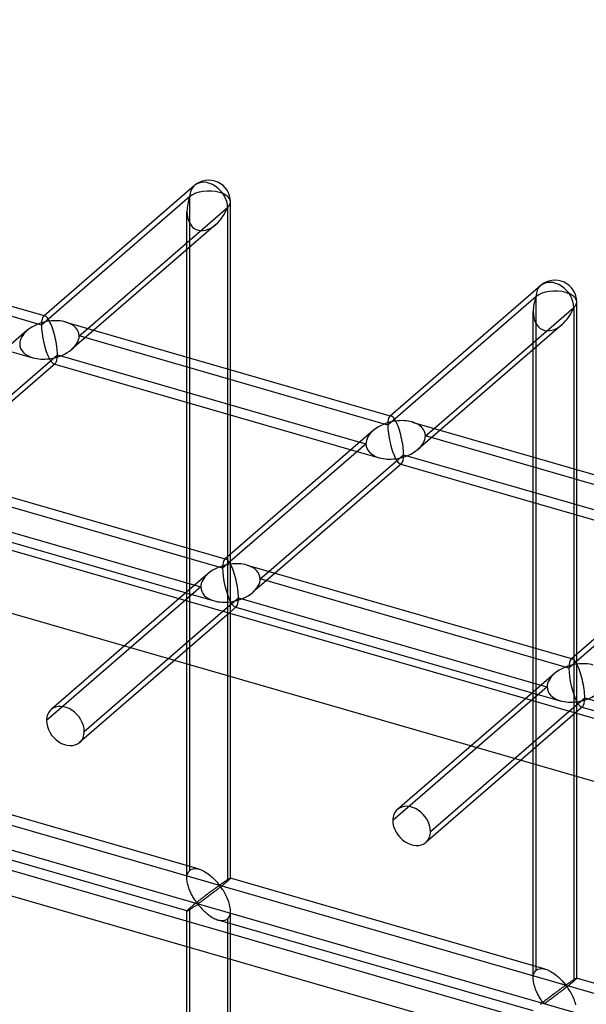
# Model space of a CAD drawing. Header units: millimetres. Extents: x -626 to 636, y -726 to 753.
# Tile 36 of 84: x -184 to -119, y 612 to 726. Entities that reach past the tile are written whole.
import ezdxf

# ---------------------------------------------------------------- set-up
doc = ezdxf.new("R2010")
doc.units = ezdxf.units.MM
doc.layers.add('MAIN-1', color=7, linetype='Continuous')
doc.layers.add('MAIN-2', color=7, linetype='Continuous')

msp = doc.modelspace()

# ---------------------------------------------------------------- linework, layer by layer
at = {"layer": 'MAIN-1'}
for p, q in [((-395.8, 725.53), (595.8, 439.28)), ((-163.65, 706.48), (-180.92, 691.52)), ((-175.9, 690.07), (-159.85, 703.96)), ((-159.85, 703.96), (-159.85, 685.43)), ((-159.52, 685.34), (-159.52, 704.59)), ((-218.2, 702.28), (-180.82, 691.49)), ((-161.2, 701.99), (-175.2, 689.86)), ((-164.51, 686.78), (-164.51, 699.12)), ((-123.87, 694.99), (-141.14, 680.03)), ((-136.11, 678.58), (-120.07, 692.48)), ((-120.07, 692.48), (-120.07, 673.95)), ((-119.73, 673.85), (-119.73, 693.1)), ((-178.42, 690.79), (-141.04, 680)), ((-121.41, 690.51), (-135.42, 678.38)), ((-182.89, 689.81), (-199.9, 675.08)), ((-194.87, 673.63), (-179.4, 687.03)), ((-179.4, 687.03), (-144.64, 677)), ((-124.73, 675.3), (-124.73, 687.63)), ((-179.62, 686.03), (-194.17, 673.43)), ((-179.7, 685.96), (-145.65, 676.13)), ((-164.51, 664.87), (-164.51, 681.58)), ((-159.85, 680.23), (-159.85, 663.83)), ((-159.52, 664.12), (-159.52, 680.13)), ((-138.64, 679.31), (-101.26, 668.52)), ((-143.11, 678.33), (-160.12, 663.6)), ((-155.09, 662.15), (-139.62, 675.55)), ((-139.62, 675.55), (-104.86, 665.52)), ((-197.4, 674.36), (-160.01, 663.57)), ((-139.84, 674.55), (-154.39, 661.95)), ((-139.92, 674.48), (-105.86, 664.65)), ((-198.37, 670.6), (-163.62, 660.57)), ((-124.73, 653.38), (-124.73, 670.09)), ((-198.68, 669.53), (-164.62, 659.7)), ((-120.07, 668.75), (-120.07, 652.35)), ((-119.73, 652.64), (-119.73, 668.65)), ((-103.33, 666.84), (-120.33, 652.12)), ((-157.61, 662.88), (-120.23, 652.09)), ((-162.09, 661.89), (-165.41, 659.02)), ((-160.38, 657.57), (-158.59, 659.12)), ((-158.59, 659.12), (-123.84, 649.08)), ((-158.81, 658.12), (-159.68, 657.37)), ((-159.52, 657.32), (-159.52, 657.51)), ((-158.9, 658.05), (-124.84, 648.21)), ((-122.3, 650.41), (-125.62, 647.53)), ((-120.6, 646.08), (-118.81, 647.63)), ((-118.81, 647.63), (-84.05, 637.6)), ((-119.03, 646.63), (-119.9, 645.88)), ((-119.73, 645.83), (-119.73, 646.02)), ((-119.11, 646.56), (-85.06, 636.73))]:
    msp.add_line(p, q, dxfattribs=at)
for centre in [(-162.01, 704.59), (-122.23, 693.1)]:
    msp.add_arc(centre, 2.5, 359.9974, 130.8971, dxfattribs=at)
for centre, major_axis, ratio, start_param, end_param in [((-162.01, 704.59), (1.64, -1.89), 0.75, 0.713724, 3.141672), ((-162.01, 704.59), (-1.45, -3.17), 0.641742, 0.955177, 1.665859), ((-162.01, 704.59), (-2.5, 0), 0.5, 2.617994, 3.141499), ((-122.23, 693.1), (1.64, -1.89), 0.75, 0.713724, 3.141672), ((-122.23, 693.1), (-1.45, -3.17), 0.641742, 0.955177, 1.665859), ((-122.23, 693.1), (-2.5, 0), 0.5, 2.617994, 3.141499), ((-180.31, 688.74), (-0.6, 2.75), 0.249311, -0.722537, -0.13718), ((-180.31, 688.74), (3.38, 0.74), 0.615841, 1.436262, 2.291625), ((-180.31, 688.74), (3.38, 0.74), 0.615841, 0.850904, 1.436262), ((-180.31, 688.74), (-0.6, 2.75), 0.249311, -2.293334, -0.722537), ((-180.31, 688.74), (-0.6, 2.75), 0.249311, -3.008767, -2.293334), ((-140.53, 677.26), (-0.6, 2.75), 0.249311, -0.722537, -0.13718), ((-140.53, 677.26), (3.38, 0.74), 0.615841, 1.436262, 2.291625), ((-140.53, 677.26), (3.38, 0.74), 0.615841, 0.850904, 1.436262), ((-140.53, 677.26), (-0.6, 2.75), 0.249311, -2.293334, -0.722537), ((-140.53, 677.26), (-0.6, 2.75), 0.249311, -3.008767, -2.293334), ((-159.51, 660.82), (3.38, 0.74), 0.615841, 1.436262, 2.291625), ((-159.51, 660.82), (-0.6, 2.75), 0.249311, -0.722537, -0.13718), ((-159.51, 660.82), (3.38, 0.74), 0.615841, 0.850904, 1.436262), ((-159.51, 660.82), (-0.6, 2.75), 0.249311, -2.293334, -0.722537), ((-159.51, 660.82), (-0.6, 2.75), 0.249311, -3.008767, -2.293334), ((-119.72, 649.34), (3.38, 0.74), 0.615841, 1.436262, 2.291625), ((-119.72, 649.34), (-0.6, 2.75), 0.249311, -0.722537, -0.13718), ((-119.72, 649.34), (3.38, 0.74), 0.615841, 0.850904, 1.436262), ((-119.72, 649.34), (-0.6, 2.75), 0.249311, -2.293334, -0.722537), ((-119.72, 649.34), (-0.6, 2.75), 0.249311, -3.008767, -2.293334)]:
    msp.add_ellipse(centre, major_axis=major_axis, ratio=ratio, start_param=start_param, end_param=end_param, dxfattribs=at)
at = {"layer": 'MAIN-2'}
for p, q in [((-393.97, 717.78), (588.97, 434.03)), ((-164.18, 705.21), (-181.23, 690.45)), ((-164.18, 627.81), (-164.18, 705.21)), ((-164.51, 699.12), (-164.51, 703.51)), ((-181.23, 690.45), (-216.68, 700.68)), ((-124.4, 693.73), (-141.45, 678.96)), ((-124.4, 616.33), (-124.4, 693.73)), ((-180.92, 691.52), (-181.01, 691.45)), ((-124.73, 687.63), (-124.73, 692.02)), ((-176.9, 689.2), (-175.9, 690.07)), ((-175.2, 689.86), (-177.73, 687.67)), ((-141.45, 678.96), (-176.9, 689.2)), ((-185.43, 687.62), (-182.21, 686.69)), ((-164.51, 681.58), (-164.51, 686.78)), ((-179.81, 685.99), (-179.7, 685.96)), ((-159.85, 685.43), (-159.85, 680.23)), ((-159.52, 680.13), (-159.52, 685.34)), ((-141.14, 680.03), (-141.22, 679.96)), ((558.99, 413.1), (-358.99, 678.1)), ((-135.42, 678.38), (-137.95, 676.18)), ((-137.12, 677.71), (-136.11, 678.58)), ((-101.66, 667.48), (-137.12, 677.71)), ((-143.94, 676.8), (-160.42, 662.53)), ((-144.64, 677), (-143.94, 676.8)), ((-361.49, 675.93), (556.49, 410.93)), ((-145.65, 676.13), (-142.42, 675.2)), ((-124.73, 670.09), (-124.73, 675.3)), ((-140.02, 674.51), (-139.92, 674.48)), ((-120.07, 673.95), (-120.07, 668.75)), ((-119.73, 668.65), (-119.73, 673.85)), ((-319.9, 672.04), (634.9, 396.42)), ((-160.42, 662.53), (-195.88, 672.76)), ((598.87, 403.93), (-320.23, 669.25)), ((-104.16, 665.31), (-120.64, 651.04)), ((-164.51, 626.9), (-164.51, 664.87)), ((-159.52, 657.51), (-159.52, 664.12)), ((-160.12, 663.6), (-160.2, 663.53)), ((-159.85, 663.83), (-159.85, 626.56)), ((-154.39, 661.95), (-156.93, 659.75)), ((-156.09, 661.28), (-155.09, 662.15)), ((-163.62, 660.57), (-162.92, 660.37)), ((-120.64, 651.04), (-156.09, 661.28)), ((-162.92, 660.37), (-180.65, 645.01)), ((-164.62, 659.7), (-161.4, 658.77)), ((-165.41, 659.02), (-180.12, 646.28)), ((-159.68, 657.37), (-176.85, 642.5)), ((-176.32, 643.76), (-160.38, 657.57)), ((-159.52, 626.9), (-159.52, 657.32)), ((-159, 658.07), (-158.9, 658.05)), ((-124.73, 615.41), (-124.73, 653.38)), ((-119.73, 646.02), (-119.73, 652.64)), ((-120.33, 652.12), (-120.41, 652.05)), ((-120.07, 652.35), (-120.07, 615.08)), ((-123.14, 648.88), (-140.86, 633.53)), ((-124.84, 648.21), (-121.62, 647.28)), ((-123.84, 649.08), (-123.14, 648.88)), ((-125.62, 647.53), (-140.33, 634.79)), ((-119.9, 645.88), (-137.06, 631.02)), ((-136.53, 632.28), (-120.6, 646.08)), ((-119.22, 646.59), (-119.11, 646.56)), ((-119.73, 615.41), (-119.73, 645.83)), ((-163.12, 627.94), (-199.3, 638.39)), ((-164.51, 623.14), (-200.69, 633.58)), ((-164.26, 627.73), (-164.18, 627.81)), ((-164.18, 627.81), (-164.06, 627.89)), ((-164.06, 627.89), (-163.93, 627.96)), ((-163.93, 627.96), (-163.78, 628)), ((-163.78, 628), (-163.63, 628.01)), ((-163.63, 628.01), (-163.46, 628.01)), ((-163.46, 628.01), (-163.29, 627.98)), ((-163.29, 627.98), (-163.11, 627.94)), ((-163.11, 627.94), (-162.95, 627.89)), ((-162.95, 627.89), (-162.8, 627.82)), ((-162.8, 627.82), (-162.64, 627.75)), ((-162.64, 627.75), (-162.49, 627.67)), ((-164.51, 627.03), (-164.49, 627.17)), ((-164.51, 626.88), (-164.51, 627.03)), ((-164.51, 626.75), (-164.51, 626.88)), ((-164.5, 626.61), (-164.51, 626.75)), ((-164.49, 627.17), (-164.47, 627.3)), ((-164.47, 627.3), (-164.43, 627.42)), ((-164.43, 627.42), (-164.39, 627.54)), ((-164.39, 627.54), (-164.33, 627.64)), ((-164.33, 627.64), (-164.26, 627.73)), ((-162.49, 627.67), (-162.34, 627.58)), ((-162.34, 627.58), (-162.19, 627.48)), ((-162.19, 627.48), (-162.04, 627.37)), ((-162.04, 627.37), (-161.9, 627.26)), ((-161.9, 627.26), (-161.76, 627.15)), ((-161.76, 627.15), (-161.62, 627.03)), ((-161.62, 627.03), (-161.5, 626.92)), ((-161.5, 626.92), (-161.37, 626.8)), ((-161.37, 626.8), (-161.26, 626.68)), ((-161.26, 626.68), (-161.15, 626.57)), ((-160.04, 626.61), (-159.99, 626.64)), ((-159.99, 626.64), (-159.95, 626.67)), ((-159.95, 626.67), (-159.9, 626.7)), ((-159.9, 626.7), (-159.86, 626.72)), ((-159.86, 626.72), (-159.82, 626.75)), ((-159.82, 626.75), (-159.78, 626.77)), ((-159.74, 626.66), (-159.79, 626.61)), ((-159.78, 626.77), (-159.74, 626.8)), ((-159.74, 626.8), (-159.71, 626.82)), ((-159.69, 626.7), (-159.74, 626.66)), ((-159.71, 626.82), (-159.68, 626.83)), ((-159.65, 626.74), (-159.69, 626.7)), ((-159.68, 626.83), (-159.65, 626.85)), ((-159.65, 626.85), (-159.62, 626.87)), ((-159.61, 626.78), (-159.65, 626.74)), ((-159.62, 626.87), (-159.6, 626.88)), ((-159.58, 626.81), (-159.61, 626.78)), ((-159.6, 626.88), (-159.58, 626.89)), ((-159.58, 626.89), (-159.56, 626.9)), ((-159.56, 626.84), (-159.58, 626.81)), ((-159.56, 626.9), (-159.54, 626.9)), ((-159.54, 626.86), (-159.56, 626.84)), ((-159.54, 626.9), (-159.53, 626.9)), ((-159.52, 626.88), (-159.54, 626.86)), ((-159.53, 626.9), (-159.52, 626.9)), ((-159.52, 626.9), (-159.52, 626.9)), ((-159.52, 626.9), (-159.52, 626.9)), ((-159.52, 626.9), (-159.52, 626.9)), ((-159.52, 626.9), (-159.52, 626.9)), ((-159.52, 626.9), (-159.52, 626.9)), ((-159.52, 626.9), (-159.52, 626.9)), ((-159.52, 626.9), (-159.52, 626.89)), ((-123.34, 616.46), (-159.52, 626.9)), ((-159.52, 626.89), (-159.52, 626.88)), ((-164.48, 626.47), (-164.5, 626.61)), ((-164.45, 626.34), (-164.48, 626.47)), ((-164.42, 626.2), (-164.45, 626.34)), ((-164.39, 626.06), (-164.42, 626.2)), ((-164.34, 625.93), (-164.39, 626.06)), ((-164.3, 625.79), (-164.34, 625.93)), ((-164.25, 625.65), (-164.3, 625.79)), ((-164.19, 625.52), (-164.25, 625.65)), ((-164.14, 625.38), (-164.19, 625.52)), ((-161.58, 625.51), (-161.66, 625.45)), ((-161.51, 625.56), (-161.58, 625.51)), ((-161.45, 625.61), (-161.51, 625.56)), ((-161.38, 625.66), (-161.45, 625.61)), ((-161.32, 625.7), (-161.38, 625.66)), ((-161.25, 625.75), (-161.32, 625.7)), ((-161.17, 625.5), (-161.29, 625.41)), ((-161.19, 625.79), (-161.25, 625.75)), ((-161.13, 625.83), (-161.19, 625.79)), ((-161.04, 625.6), (-161.17, 625.5)), ((-161.15, 626.57), (-161.05, 626.46)), ((-161.08, 625.87), (-161.13, 625.83)), ((-161.03, 625.91), (-161.08, 625.87)), ((-161.05, 626.46), (-160.96, 626.35)), ((-160.92, 625.69), (-161.04, 625.6)), ((-160.97, 625.95), (-161.03, 625.91)), ((-160.92, 625.98), (-160.97, 625.95)), ((-160.96, 626.35), (-160.87, 626.25)), ((-160.88, 626.01), (-160.92, 625.98)), ((-160.8, 625.79), (-160.92, 625.69)), ((-160.83, 626.03), (-160.88, 626.01)), ((-160.87, 626.25), (-160.76, 626.17)), ((-160.76, 626.04), (-160.83, 626.03)), ((-160.67, 625.89), (-160.8, 625.79)), ((-160.76, 626.17), (-160.7, 626.17)), ((-160.66, 625.95), (-160.76, 626.04)), ((-160.7, 626.17), (-160.65, 626.2)), ((-160.55, 625.98), (-160.67, 625.89)), ((-160.58, 625.85), (-160.66, 625.95)), ((-160.65, 626.2), (-160.61, 626.23)), ((-160.61, 626.23), (-160.56, 626.26)), ((-160.5, 625.74), (-160.58, 625.85)), ((-160.56, 626.26), (-160.52, 626.29)), ((-160.44, 626.08), (-160.55, 625.98)), ((-160.52, 626.29), (-160.47, 626.32)), ((-160.42, 625.61), (-160.5, 625.74)), ((-160.47, 626.32), (-160.42, 626.35)), ((-160.32, 626.17), (-160.44, 626.08)), ((-160.42, 626.35), (-160.37, 626.38)), ((-160.33, 625.48), (-160.42, 625.61)), ((-160.37, 626.38), (-160.32, 626.42)), ((-160.32, 626.42), (-160.27, 626.45)), ((-160.21, 626.26), (-160.32, 626.17)), ((-160.27, 626.45), (-160.23, 626.48)), ((-160.23, 626.48), (-160.18, 626.52)), ((-160.11, 626.34), (-160.21, 626.26)), ((-160.18, 626.52), (-160.13, 626.55)), ((-160.13, 626.55), (-160.08, 626.58)), ((-160.02, 626.42), (-160.11, 626.34)), ((-160.08, 626.58), (-160.04, 626.61)), ((-159.93, 626.49), (-160.02, 626.42)), ((-159.85, 626.56), (-159.93, 626.49)), ((-159.79, 626.61), (-159.85, 626.56)), ((-164.08, 625.25), (-164.14, 625.38)), ((-164.01, 625.12), (-164.08, 625.25)), ((-163.95, 625), (-164.01, 625.12)), ((-163.88, 624.88), (-163.95, 625)), ((-163.82, 624.76), (-163.88, 624.88)), ((-163.75, 624.64), (-163.82, 624.76)), ((-163.68, 624.54), (-163.75, 624.64)), ((-163.61, 624.43), (-163.68, 624.54)), ((-163.54, 624.33), (-163.61, 624.43)), ((-163.05, 624.4), (-163.13, 624.33)), ((-162.96, 624.47), (-163.05, 624.4)), ((-162.87, 624.53), (-162.96, 624.47)), ((-162.79, 624.6), (-162.87, 624.53)), ((-162.7, 624.67), (-162.79, 624.6)), ((-162.63, 624.4), (-162.72, 624.34)), ((-162.62, 624.73), (-162.7, 624.67)), ((-162.53, 624.47), (-162.63, 624.4)), ((-162.53, 624.8), (-162.62, 624.73)), ((-162.45, 624.86), (-162.53, 624.8)), ((-162.43, 624.55), (-162.53, 624.47)), ((-162.37, 624.92), (-162.45, 624.86)), ((-162.33, 624.62), (-162.43, 624.55)), ((-162.28, 624.99), (-162.37, 624.92)), ((-162.22, 624.7), (-162.33, 624.62)), ((-162.2, 625.05), (-162.28, 624.99)), ((-162.11, 624.78), (-162.22, 624.7)), ((-162.12, 625.11), (-162.2, 625.05)), ((-162.04, 625.17), (-162.12, 625.11)), ((-162, 624.87), (-162.11, 624.78)), ((-161.96, 625.23), (-162.04, 625.17)), ((-161.88, 624.95), (-162, 624.87)), ((-161.88, 625.29), (-161.96, 625.23)), ((-161.8, 625.34), (-161.88, 625.29)), ((-161.77, 625.04), (-161.88, 624.95)), ((-161.73, 625.4), (-161.8, 625.34)), ((-161.65, 625.13), (-161.77, 625.04)), ((-161.66, 625.45), (-161.73, 625.4)), ((-161.53, 625.22), (-161.65, 625.13)), ((-161.41, 625.31), (-161.53, 625.22)), ((-161.29, 625.41), (-161.41, 625.31)), ((-160.25, 625.34), (-160.33, 625.48)), ((-160.16, 625.19), (-160.25, 625.34)), ((-160.08, 625.04), (-160.16, 625.19)), ((-159.99, 624.88), (-160.08, 625.04)), ((-159.92, 624.71), (-159.99, 624.88)), ((-159.84, 624.54), (-159.92, 624.71)), ((-159.77, 624.37), (-159.84, 624.54)), ((-159.71, 624.2), (-159.77, 624.37)), ((-164.43, 623.25), (-164.47, 623.21)), ((-164.39, 623.3), (-164.43, 623.25)), ((-164.33, 623.35), (-164.39, 623.3)), ((-164.34, 623.22), (-164.29, 623.24)), ((-164.26, 623.41), (-164.33, 623.35)), ((-164.29, 623.24), (-164.24, 623.27)), ((-164.18, 623.48), (-164.26, 623.41)), ((-164.24, 623.27), (-164.19, 623.31)), ((-164.19, 623.31), (-164.13, 623.34)), ((-164.12, 623.53), (-164.18, 623.48)), ((-164.18, 468.68), (-164.18, 623.48)), ((-164.13, 623.34), (-164.07, 623.38)), ((-164.06, 623.58), (-164.12, 623.53)), ((-164.07, 623.38), (-164.01, 623.42)), ((-164, 623.63), (-164.06, 623.58)), ((-164.01, 623.42), (-163.94, 623.47)), ((-163.93, 623.69), (-164, 623.63)), ((-163.94, 623.47), (-163.88, 623.51)), ((-163.87, 623.75), (-163.93, 623.69)), ((-163.88, 623.51), (-163.81, 623.56)), ((-163.79, 623.81), (-163.87, 623.75)), ((-163.81, 623.56), (-163.74, 623.6)), ((-163.72, 623.87), (-163.79, 623.81)), ((-163.74, 623.6), (-163.67, 623.65)), ((-163.64, 623.93), (-163.72, 623.87)), ((-163.67, 623.65), (-163.61, 623.69)), ((-163.56, 623.99), (-163.64, 623.93)), ((-163.61, 623.69), (-163.54, 623.74)), ((-163.48, 624.06), (-163.56, 623.99)), ((-163.48, 624.24), (-163.54, 624.33)), ((-163.54, 623.74), (-163.47, 623.78)), ((-163.42, 624.15), (-163.48, 624.24)), ((-163.39, 624.13), (-163.48, 624.06)), ((-163.47, 623.78), (-163.41, 623.82)), ((-163.35, 624.07), (-163.42, 624.15)), ((-163.41, 623.82), (-163.35, 623.86)), ((-163.31, 624.2), (-163.39, 624.13)), ((-163.27, 624), (-163.35, 624.07)), ((-163.35, 623.86), (-163.26, 623.88)), ((-163.22, 624.26), (-163.31, 624.2)), ((-163.18, 624.02), (-163.27, 624)), ((-163.26, 623.88), (-163.18, 623.81)), ((-163.13, 624.33), (-163.22, 624.26)), ((-163.12, 624.06), (-163.18, 624.02)), ((-163.18, 623.81), (-163.11, 623.74)), ((-163.05, 624.1), (-163.12, 624.06)), ((-163.11, 623.74), (-163.04, 623.66)), ((-162.97, 624.16), (-163.05, 624.1)), ((-163.04, 623.66), (-162.97, 623.57)), ((-162.89, 624.21), (-162.97, 624.16)), ((-162.97, 623.57), (-162.89, 623.49)), ((-162.81, 624.27), (-162.89, 624.21)), ((-162.89, 623.49), (-162.8, 623.4)), ((-162.72, 624.34), (-162.81, 624.27)), ((-162.8, 623.4), (-162.72, 623.31)), ((-162.72, 623.31), (-162.62, 623.21)), ((-159.66, 624.03), (-159.71, 624.2)), ((-159.61, 623.85), (-159.66, 624.03)), ((-159.57, 623.68), (-159.61, 623.85)), ((-159.54, 623.51), (-159.57, 623.68)), ((-159.52, 623.33), (-159.54, 623.51)), ((-159.52, 623.16), (-159.52, 623.33)), ((-164.49, 623.18), (-164.51, 623.16)), ((-164.51, 623.16), (-164.51, 623.15)), ((-164.51, 623.15), (-164.51, 623.14)), ((-164.51, 467.76), (-164.51, 623.15)), ((-164.51, 623.14), (-164.51, 623.14)), ((-164.51, 623.14), (-164.51, 623.14)), ((-164.51, 623.14), (-164.51, 623.14)), ((-164.51, 623.14), (-164.51, 623.14)), ((-164.51, 623.14), (-164.51, 623.14)), ((-164.51, 623.14), (-164.49, 623.14)), ((-164.47, 623.21), (-164.49, 623.18)), ((-164.49, 623.14), (-164.47, 623.15)), ((-164.47, 623.15), (-164.45, 623.16)), ((-164.45, 623.16), (-164.42, 623.17)), ((-164.42, 623.17), (-164.38, 623.19)), ((-164.38, 623.19), (-164.34, 623.22)), ((-162.62, 623.21), (-162.53, 623.12)), ((-162.53, 623.12), (-162.43, 623.03)), ((-162.43, 623.03), (-162.32, 622.94)), ((-162.32, 622.94), (-162.22, 622.85)), ((-162.22, 622.85), (-162.11, 622.76)), ((-162.11, 622.76), (-161.99, 622.67)), ((-161.99, 622.67), (-161.88, 622.59)), ((-161.88, 622.59), (-161.76, 622.51)), ((-161.76, 622.51), (-161.64, 622.44)), ((-161.64, 622.44), (-161.53, 622.37)), ((-161.53, 622.37), (-161.41, 622.3)), ((-161.41, 622.3), (-161.29, 622.24)), ((-161.29, 622.24), (-161.16, 622.19)), ((-161.16, 622.19), (-161.04, 622.14)), ((-161.04, 622.14), (-160.92, 622.1)), ((-160.92, 622.1), (-160.78, 622.07)), ((-124.73, 611.66), (-160.91, 622.1)), ((-160.15, 622.07), (-160.04, 622.11)), ((-160.04, 622.11), (-159.94, 622.17)), ((-159.94, 622.17), (-159.85, 622.23)), ((-159.85, 622.23), (-159.75, 622.34)), ((-159.85, 622.23), (-159.85, 467.43)), ((-159.75, 622.34), (-159.66, 622.47)), ((-159.66, 622.47), (-159.6, 622.62)), ((-159.6, 622.62), (-159.55, 622.79)), ((-159.55, 622.79), (-159.52, 622.97)), ((-159.52, 622.97), (-159.52, 623.16)), ((-159.52, 467.76), (-159.52, 623.15)), ((-160.78, 622.07), (-160.64, 622.04)), ((-160.64, 622.04), (-160.51, 622.03)), ((-160.51, 622.03), (-160.38, 622.03)), ((-160.38, 622.03), (-160.26, 622.04)), ((-160.26, 622.04), (-160.15, 622.07)), ((-124.28, 616.41), (-124.15, 616.47)), ((-124.15, 616.47), (-124, 616.51)), ((-124, 616.51), (-123.84, 616.53)), ((-123.84, 616.53), (-123.68, 616.52)), ((-123.68, 616.52), (-123.51, 616.5)), ((-123.51, 616.5), (-123.33, 616.46)), ((-123.33, 616.46), (-123.17, 616.4)), ((-124.73, 615.54), (-124.71, 615.68)), ((-124.73, 615.4), (-124.73, 615.54)), ((-124.73, 615.26), (-124.73, 615.4)), ((-124.71, 615.68), (-124.69, 615.82)), ((-124.69, 615.82), (-124.65, 615.94)), ((-124.65, 615.94), (-124.6, 616.05)), ((-124.6, 616.05), (-124.54, 616.16)), ((-124.54, 616.16), (-124.47, 616.25)), ((-124.47, 616.25), (-124.4, 616.33)), ((-124.4, 616.33), (-124.28, 616.41)), ((-123.17, 616.4), (-123.01, 616.34)), ((-123.01, 616.34), (-122.86, 616.27)), ((-122.86, 616.27), (-122.71, 616.18)), ((-122.71, 616.18), (-122.55, 616.09)), ((-122.55, 616.09), (-122.4, 615.99)), ((-122.4, 615.99), (-122.26, 615.89)), ((-122.26, 615.89), (-122.11, 615.78)), ((-122.11, 615.78), (-121.97, 615.67)), ((-121.97, 615.67), (-121.84, 615.55)), ((-121.84, 615.55), (-121.71, 615.43)), ((-121.71, 615.43), (-121.59, 615.31)), ((-121.59, 615.31), (-121.48, 615.2)), ((-120, 615.29), (-119.96, 615.31)), ((-119.96, 615.31), (-119.93, 615.33)), ((-119.93, 615.33), (-119.9, 615.35)), ((-119.9, 615.35), (-119.87, 615.37)), ((-119.87, 615.37), (-119.84, 615.38)), ((-119.84, 615.38), (-119.81, 615.39)), ((-119.8, 615.32), (-119.83, 615.29)), ((-119.81, 615.39), (-119.79, 615.4)), ((-119.77, 615.35), (-119.8, 615.32)), ((-119.79, 615.4), (-119.77, 615.41)), ((-119.77, 615.41), (-119.76, 615.42)), ((-119.75, 615.37), (-119.77, 615.35)), ((-119.76, 615.42), (-119.75, 615.42)), ((-119.75, 615.42), (-119.74, 615.42)), ((-119.74, 615.39), (-119.75, 615.37)), ((-119.74, 615.42), (-119.74, 615.42)), ((-119.74, 615.42), (-119.74, 615.42)), ((-119.74, 615.42), (-119.73, 615.42)), ((-83.56, 604.97), (-119.74, 615.42)), ((-119.73, 615.4), (-119.74, 615.39)), ((-119.73, 615.42), (-119.73, 615.42)), ((-119.73, 615.42), (-119.73, 615.42)), ((-119.73, 615.42), (-119.73, 615.41)), ((-119.73, 615.41), (-119.73, 615.4)), ((-124.71, 615.13), (-124.73, 615.26)), ((-124.69, 614.99), (-124.71, 615.13)), ((-124.67, 614.85), (-124.69, 614.99)), ((-124.64, 614.72), (-124.67, 614.85)), ((-124.6, 614.58), (-124.64, 614.72)), ((-124.56, 614.44), (-124.6, 614.58)), ((-124.52, 614.31), (-124.56, 614.44)), ((-124.46, 614.17), (-124.52, 614.31)), ((-121.6, 614.17), (-121.66, 614.12)), ((-121.53, 614.22), (-121.6, 614.17)), ((-121.47, 614.26), (-121.53, 614.22)), ((-121.48, 615.2), (-121.37, 615.08)), ((-121.41, 614.31), (-121.47, 614.26)), ((-121.35, 614.35), (-121.41, 614.31)), ((-121.37, 615.08), (-121.27, 614.97)), ((-121.3, 614.39), (-121.35, 614.35)), ((-121.24, 614.43), (-121.3, 614.39)), ((-121.27, 614.97), (-121.17, 614.87)), ((-121.14, 614.21), (-121.26, 614.11)), ((-121.19, 614.46), (-121.24, 614.43)), ((-121.14, 614.49), (-121.19, 614.46)), ((-121.17, 614.87), (-121.09, 614.77)), ((-121.09, 614.52), (-121.14, 614.49)), ((-121.01, 614.31), (-121.14, 614.21)), ((-121.09, 614.77), (-120.98, 614.68)), ((-121.05, 614.55), (-121.09, 614.52)), ((-120.98, 614.56), (-121.05, 614.55)), ((-120.89, 614.4), (-121.01, 614.31)), ((-120.98, 614.68), (-120.92, 614.69)), ((-120.88, 614.47), (-120.98, 614.56)), ((-120.92, 614.69), (-120.87, 614.71)), ((-120.77, 614.5), (-120.89, 614.4)), ((-120.8, 614.37), (-120.88, 614.47)), ((-120.87, 614.71), (-120.83, 614.74)), ((-120.83, 614.74), (-120.78, 614.77)), ((-120.72, 614.25), (-120.8, 614.37)), ((-120.78, 614.77), (-120.73, 614.8)), ((-120.65, 614.59), (-120.77, 614.5)), ((-120.73, 614.8), (-120.69, 614.83)), ((-120.63, 614.13), (-120.72, 614.25)), ((-120.69, 614.83), (-120.64, 614.87)), ((-120.54, 614.68), (-120.65, 614.59)), ((-120.64, 614.87), (-120.59, 614.9)), ((-120.59, 614.9), (-120.54, 614.93)), ((-120.54, 614.93), (-120.49, 614.97)), ((-120.43, 614.77), (-120.54, 614.68)), ((-120.49, 614.97), (-120.44, 615)), ((-120.44, 615), (-120.39, 615.03)), ((-120.33, 614.86), (-120.43, 614.77)), ((-120.39, 615.03), (-120.35, 615.06)), ((-120.35, 615.06), (-120.3, 615.1)), ((-120.23, 614.94), (-120.33, 614.86)), ((-120.3, 615.1), (-120.25, 615.13)), ((-120.25, 615.13), (-120.21, 615.16)), ((-120.15, 615.01), (-120.23, 614.94)), ((-120.21, 615.16), (-120.16, 615.19)), ((-120.16, 615.19), (-120.12, 615.21)), ((-120.07, 615.08), (-120.15, 615.01)), ((-120.12, 615.21), (-120.08, 615.24)), ((-120.08, 615.24), (-120.04, 615.27)), ((-120.01, 615.13), (-120.07, 615.08)), ((-120.04, 615.27), (-120, 615.29)), ((-119.96, 615.18), (-120.01, 615.13)), ((-119.91, 615.22), (-119.96, 615.18)), ((-119.87, 615.26), (-119.91, 615.22)), ((-119.83, 615.29), (-119.87, 615.26)), ((-124.41, 614.03), (-124.46, 614.17)), ((-124.35, 613.9), (-124.41, 614.03)), ((-124.29, 613.77), (-124.35, 613.9)), ((-124.23, 613.64), (-124.29, 613.77)), ((-124.17, 613.51), (-124.23, 613.64)), ((-124.1, 613.39), (-124.17, 613.51)), ((-124.03, 613.27), (-124.1, 613.39)), ((-123.96, 613.16), (-124.03, 613.27)), ((-123.9, 613.05), (-123.96, 613.16)), ((-123.83, 612.95), (-123.9, 613.05)), ((-123.09, 613.05), (-123.18, 612.98)), ((-123, 613.12), (-123.09, 613.05)), ((-122.92, 613.18), (-123, 613.12)), ((-122.83, 613.25), (-122.92, 613.18)), ((-122.75, 613.31), (-122.83, 613.25)), ((-122.67, 613.38), (-122.75, 613.31)), ((-122.65, 613.06), (-122.75, 612.99)), ((-122.58, 613.44), (-122.67, 613.38)), ((-122.55, 613.14), (-122.65, 613.06)), ((-122.5, 613.5), (-122.58, 613.44)), ((-122.44, 613.22), (-122.55, 613.14)), ((-122.42, 613.56), (-122.5, 613.5)), ((-122.33, 613.3), (-122.44, 613.22)), ((-122.34, 613.62), (-122.42, 613.56)), ((-122.26, 613.69), (-122.34, 613.62)), ((-122.22, 613.38), (-122.33, 613.3)), ((-122.18, 613.74), (-122.26, 613.69)), ((-122.1, 613.47), (-122.22, 613.38)), ((-122.1, 613.8), (-122.18, 613.74)), ((-122.02, 613.86), (-122.1, 613.8)), ((-121.98, 613.56), (-122.1, 613.47)), ((-121.95, 613.92), (-122.02, 613.86)), ((-121.87, 613.65), (-121.98, 613.56)), ((-121.87, 613.97), (-121.95, 613.92)), ((-121.8, 614.02), (-121.87, 613.97)), ((-121.75, 613.74), (-121.87, 613.65)), ((-121.73, 614.07), (-121.8, 614.02)), ((-121.63, 613.83), (-121.75, 613.74)), ((-121.66, 614.12), (-121.73, 614.07)), ((-121.51, 613.92), (-121.63, 613.83)), ((-121.38, 614.02), (-121.51, 613.92)), ((-121.26, 614.11), (-121.38, 614.02)), ((-120.55, 614), (-120.63, 614.13)), ((-120.46, 613.85), (-120.55, 614)), ((-120.38, 613.71), (-120.46, 613.85)), ((-120.29, 613.55), (-120.38, 613.71)), ((-120.21, 613.39), (-120.29, 613.55)), ((-120.13, 613.23), (-120.21, 613.39)), ((-120.06, 613.06), (-120.13, 613.23)), ((-119.99, 612.89), (-120.06, 613.06)), ((-123.86, 612.45), (-123.93, 612.38)), ((-123.78, 612.51), (-123.86, 612.45)), ((-123.76, 612.85), (-123.83, 612.95)), ((-123.69, 612.58), (-123.78, 612.51)), ((-123.7, 612.76), (-123.76, 612.85)), ((-123.63, 612.67), (-123.7, 612.76)), ((-123.61, 612.64), (-123.69, 612.58)), ((-123.57, 612.59), (-123.63, 612.67)), ((-123.52, 612.71), (-123.61, 612.64)), ((-123.49, 612.52), (-123.57, 612.59)), ((-123.44, 612.78), (-123.52, 612.71)), ((-123.4, 612.53), (-123.49, 612.52)), ((-123.35, 612.85), (-123.44, 612.78)), ((-123.33, 612.57), (-123.4, 612.53)), ((-123.26, 612.92), (-123.35, 612.85)), ((-123.26, 612.62), (-123.33, 612.57)), ((-123.18, 612.98), (-123.26, 612.92)), ((-123.19, 612.67), (-123.26, 612.62)), ((-123.11, 612.73), (-123.19, 612.67)), ((-123.03, 612.79), (-123.11, 612.73)), ((-122.94, 612.85), (-123.03, 612.79)), ((-122.84, 612.92), (-122.94, 612.85)), ((-122.75, 612.99), (-122.84, 612.92)), ((-119.93, 612.72), (-119.99, 612.89)), ((-119.87, 612.54), (-119.93, 612.72)), ((-119.83, 612.37), (-119.87, 612.54))]:
    msp.add_line(p, q, dxfattribs=at)
for centre, major_axis, ratio, start_param, end_param in [((-162.01, 704.59), (1.64, -1.89), 0.75, -3.141514, -2.427868), ((-162.01, 704.59), (-2.5, 0), 0.5, -2.094395, -0.523599), ((-162.01, 704.59), (-1.45, -3.17), 0.641742, -1.475734, -0.952169), ((-162.01, 704.59), (-2.5, 0), 0.5, 3.141499, 4.18879), ((-162.01, 704.59), (-1.45, -3.17), 0.641742, -0.952169, 0.955177), ((-122.23, 693.1), (1.64, -1.89), 0.75, -3.141514, -2.427868), ((-122.23, 693.1), (-1.45, -3.17), 0.641742, -1.475734, -0.952169), ((-122.23, 693.1), (-2.5, 0), 0.5, -2.094395, -0.523599), ((-122.23, 693.1), (-2.5, 0), 0.5, 3.141499, 4.18879), ((-180.31, 688.74), (-0.6, 2.75), 0.249311, 0.132826, 0.848259), ((-180.31, 688.74), (-0.6, 2.75), 0.249311, -0.13718, 0.132826), ((-122.23, 693.1), (-1.45, -3.17), 0.641742, -0.952169, 0.955177), ((-180.31, 688.74), (-0.6, 2.75), 0.249311, 0.848259, 2.419055), ((-180.31, 688.74), (3.38, 0.74), 0.615841, -0.134535, 0.850904), ((-180.31, 688.74), (3.38, 0.74), 0.615841, 2.291625, 3.007058), ((-180.31, 688.74), (3.38, 0.74), 0.615841, -0.849968, -0.134535), ((-180.31, 688.74), (3.38, 0.74), 0.615841, 3.007058, 3.992497), ((-180.31, 688.74), (3.38, 0.74), 0.615841, -2.290689, -1.705331), ((-180.31, 688.74), (3.38, 0.74), 0.615841, -1.705331, -0.849968), ((-180.31, 688.74), (-0.6, 2.75), 0.249311, 2.419055, 3.004413), ((-180.31, 688.74), (-0.6, 2.75), 0.249311, 3.004413, 3.274419), ((-140.53, 677.26), (-0.6, 2.75), 0.249311, 0.132826, 0.848259), ((-140.53, 677.26), (-0.6, 2.75), 0.249311, -0.13718, 0.132826), ((-140.53, 677.26), (-0.6, 2.75), 0.249311, 0.848259, 2.419055), ((-140.53, 677.26), (3.38, 0.74), 0.615841, -0.134535, 0.850904), ((-140.53, 677.26), (3.38, 0.74), 0.615841, 2.291625, 3.007058), ((-140.53, 677.26), (3.38, 0.74), 0.615841, -0.849968, -0.134535), ((-140.53, 677.26), (3.38, 0.74), 0.615841, 3.007058, 3.992497), ((-140.53, 677.26), (3.38, 0.74), 0.615841, -1.705331, -0.849968), ((-140.53, 677.26), (3.38, 0.74), 0.615841, -2.290689, -1.705331), ((-140.53, 677.26), (-0.6, 2.75), 0.249311, 2.419055, 3.004413), ((-140.53, 677.26), (-0.6, 2.75), 0.249311, 3.004413, 3.274419), ((-159.51, 660.82), (-0.6, 2.75), 0.249311, 0.132826, 0.848259), ((-159.51, 660.82), (-0.6, 2.75), 0.249311, -0.13718, 0.132826), ((-159.51, 660.82), (3.38, 0.74), 0.615841, -0.134535, 0.850904), ((-159.51, 660.82), (3.38, 0.74), 0.615841, 2.291625, 3.007058), ((-159.51, 660.82), (-0.6, 2.75), 0.249311, 0.848259, 2.419055), ((-159.51, 660.82), (3.38, 0.74), 0.615841, -0.849968, -0.134535), ((-159.51, 660.82), (3.38, 0.74), 0.615841, 3.007058, 3.992497), ((-159.51, 660.82), (3.38, 0.74), 0.615841, -1.705331, -0.849968), ((-159.51, 660.82), (3.38, 0.74), 0.615841, -2.290689, -1.705331), ((-159.51, 660.82), (-0.6, 2.75), 0.249311, 2.419055, 3.004413), ((-159.51, 660.82), (-0.6, 2.75), 0.249311, 3.004413, 3.274419), ((-119.72, 649.34), (-0.6, 2.75), 0.249311, 0.132826, 0.848259), ((-119.72, 649.34), (-0.6, 2.75), 0.249311, -0.13718, 0.132826), ((-119.72, 649.34), (3.38, 0.74), 0.615841, 2.291625, 3.007058), ((-119.72, 649.34), (-0.6, 2.75), 0.249311, 0.848259, 2.419055), ((-119.72, 649.34), (3.38, 0.74), 0.615841, 3.007058, 3.992497), ((-119.72, 649.34), (3.38, 0.74), 0.615841, -1.705331, -0.849968), ((-119.72, 649.34), (3.38, 0.74), 0.615841, -2.290689, -1.705331), ((-119.72, 649.34), (-0.6, 2.75), 0.249311, 2.419055, 3.004413), ((-178.48, 644.39), (-1.64, 1.89), 0.75, 0.000079, 0.713724), ((-178.48, 644.39), (-1.64, 1.89), 0.75, -2.427868, 0.000079), ((-119.72, 649.34), (-0.6, 2.75), 0.249311, 3.004413, 3.274419), ((-178.48, 644.39), (-1.64, 1.89), 0.75, 0.713724, 3.141672), ((-178.48, 644.39), (-1.64, 1.89), 0.75, -3.141514, -2.427868), ((-138.7, 632.91), (-1.64, 1.89), 0.75, 0.000079, 0.713724), ((-138.7, 632.91), (-1.64, 1.89), 0.75, -2.427868, 0.000079), ((-138.7, 632.91), (-1.64, 1.89), 0.75, 0.713724, 3.141672), ((-138.7, 632.91), (-1.64, 1.89), 0.75, -3.141514, -2.427868)]:
    msp.add_ellipse(centre, major_axis=major_axis, ratio=ratio, start_param=start_param, end_param=end_param, dxfattribs=at)

doc.saveas('drawing.dxf')
